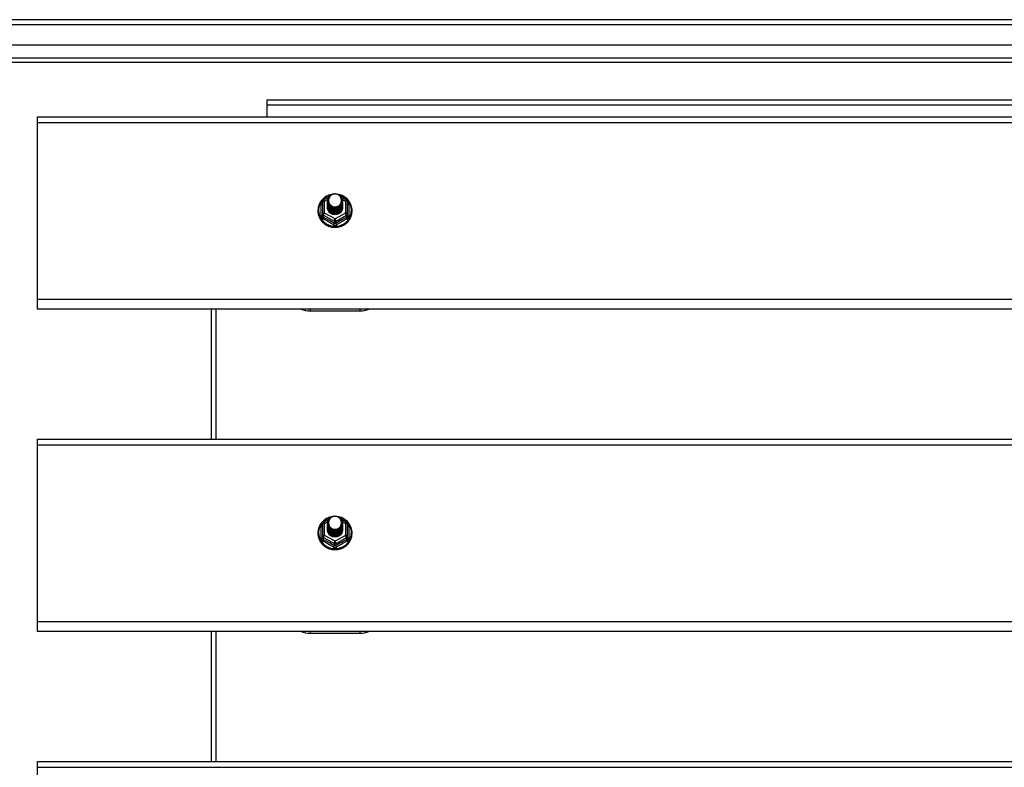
# Model space of a CAD drawing. Header units: inches. Extents: x 48.1 to 120.1, y 27.5 to 59.7.
# Tile 17 of 23: x 64.2 to 84.1, y 43.5 to 58.6. Entities that reach past the tile are written whole.
import ezdxf

# ---------------------------------------------------------------- set-up
doc = ezdxf.new("R2010")
doc.units = ezdxf.units.IN
doc.header["$MEASUREMENT"] = 0
doc.layers.add('Visible Edges(ANSI)', color=7, linetype='Continuous', lineweight=25)
doc.layers.add('Visible Tangent Edges(ANSI)', color=7, linetype='Continuous', lineweight=25)

msp = doc.modelspace()

# ---------------------------------------------------------------- linework, layer by layer
at = {"layer": 'Visible Edges(ANSI)'}
for p, q in [((119.955, 58.601), (48.153, 58.601)), ((119.345, 58.089), (48.762, 58.089)), ((119.157, 57.735), (48.951, 57.735)), ((113.929, 56.976), (69.179, 56.976)), ((69.179, 56.976), (69.179, 56.877)), ((69.179, 56.877), (69.179, 56.642)), ((64.554, 56.526), (64.554, 56.642)), ((64.554, 56.642), (118.554, 56.642)), ((64.554, 52.959), (64.554, 56.526)), ((70.32, 54.967), (70.421, 55.023)), ((70.683, 55.025), (70.788, 54.967)), ((70.3, 54.933), (70.3, 54.693)), ((70.4, 54.949), (70.4, 54.95)), ((70.4, 54.937), (70.4, 54.937)), ((70.4, 54.924), (70.4, 54.925)), ((70.4, 54.912), (70.4, 54.912)), ((70.4, 54.899), (70.4, 54.9)), ((70.4, 54.887), (70.4, 54.887)), ((70.4, 54.874), (70.4, 54.875)), ((70.4, 54.862), (70.4, 54.862)), ((70.4, 54.849), (70.4, 54.85)), ((70.4, 54.837), (70.4, 54.837)), ((70.4, 54.824), (70.4, 54.824)), ((70.707, 54.943), (70.707, 54.944)), ((70.707, 54.931), (70.707, 54.931)), ((70.707, 54.918), (70.707, 54.919)), ((70.707, 54.906), (70.707, 54.906)), ((70.707, 54.893), (70.707, 54.893)), ((70.707, 54.88), (70.707, 54.881)), ((70.707, 54.868), (70.707, 54.868)), ((70.707, 54.855), (70.707, 54.856)), ((70.707, 54.843), (70.707, 54.843)), ((70.707, 54.83), (70.707, 54.831)), ((70.808, 54.693), (70.808, 54.933)), ((70.3, 54.693), (70.3, 54.648)), ((70.536, 54.68), (70.534, 54.671)), ((70.808, 54.648), (70.808, 54.693)), ((64.554, 52.764), (64.554, 52.959)), ((118.554, 52.764), (64.554, 52.764)), ((68.054, 52.764), (68.054, 50.142)), ((70.054, 52.728), (71.054, 52.728)), ((64.554, 50.026), (64.554, 50.142)), ((64.554, 50.142), (118.554, 50.142)), ((64.554, 46.459), (64.554, 50.026)), ((70.32, 48.467), (70.421, 48.523)), ((70.683, 48.525), (70.788, 48.467)), ((70.3, 48.433), (70.3, 48.193)), ((70.4, 48.449), (70.4, 48.45)), ((70.4, 48.437), (70.4, 48.437)), ((70.4, 48.424), (70.4, 48.425)), ((70.4, 48.412), (70.4, 48.412)), ((70.4, 48.399), (70.4, 48.4)), ((70.4, 48.387), (70.4, 48.387)), ((70.4, 48.374), (70.4, 48.375)), ((70.4, 48.362), (70.4, 48.362)), ((70.4, 48.349), (70.4, 48.35)), ((70.4, 48.337), (70.4, 48.337)), ((70.4, 48.324), (70.4, 48.324)), ((70.707, 48.443), (70.707, 48.444)), ((70.707, 48.431), (70.707, 48.431)), ((70.707, 48.418), (70.707, 48.419)), ((70.707, 48.406), (70.707, 48.406)), ((70.707, 48.393), (70.707, 48.393)), ((70.707, 48.38), (70.707, 48.381)), ((70.707, 48.368), (70.707, 48.368)), ((70.707, 48.355), (70.707, 48.356)), ((70.707, 48.343), (70.707, 48.343)), ((70.707, 48.33), (70.707, 48.331)), ((70.808, 48.193), (70.808, 48.433)), ((70.3, 48.193), (70.3, 48.148)), ((70.536, 48.18), (70.534, 48.171)), ((70.808, 48.148), (70.808, 48.193)), ((64.554, 46.264), (64.554, 46.459)), ((118.554, 46.264), (64.554, 46.264)), ((68.054, 46.264), (68.054, 43.642)), ((70.054, 46.228), (71.054, 46.228)), ((64.554, 43.526), (64.554, 43.642)), ((64.554, 43.642), (118.554, 43.642)), ((64.554, 39.959), (64.554, 43.526))]:
    msp.add_line(p, q, dxfattribs=at)
at = {"layer": 'Visible Edges(ANSI)', "flags": 128}
for points in [[(70.474, 55.075), (70.451, 55.069), (70.428, 55.061), (70.406, 55.052), (70.385, 55.041), (70.364, 55.029), (70.345, 55.015), (70.326, 55.001), (70.308, 54.984), (70.292, 54.967), (70.277, 54.949), (70.263, 54.93), (70.251, 54.909), (70.24, 54.889), (70.231, 54.867), (70.223, 54.845), (70.217, 54.822), (70.212, 54.799), (70.21, 54.775), (70.209, 54.752), (70.209, 54.729), (70.212, 54.705), (70.216, 54.682), (70.221, 54.659), (70.229, 54.637), (70.238, 54.615), (70.248, 54.594), (70.26, 54.574), (70.274, 54.554), (70.288, 54.535), (70.304, 54.518), (70.322, 54.502), (70.34, 54.487), (70.36, 54.473), (70.38, 54.46), (70.401, 54.449), (70.423, 54.44), (70.446, 54.431), (70.469, 54.425), (70.492, 54.42), (70.516, 54.417), (70.54, 54.415), (70.564, 54.415), (70.588, 54.416), (70.612, 54.419), (70.636, 54.424), (70.659, 54.431), (70.682, 54.438), (70.704, 54.448), (70.725, 54.459), (70.746, 54.471), (70.765, 54.485), (70.784, 54.5), (70.801, 54.516), (70.818, 54.533), (70.832, 54.552), (70.846, 54.571), (70.858, 54.591), (70.869, 54.613), (70.878, 54.634), (70.885, 54.657), (70.891, 54.679), (70.896, 54.702), (70.898, 54.726), (70.899, 54.749)], [(70.421, 54.876), (70.405, 54.915), (70.4, 54.956), (70.409, 54.997), (70.428, 55.034), (70.458, 55.064), (70.496, 55.085), (70.538, 55.095), (70.582, 55.092), (70.624, 55.078), (70.659, 55.053), (70.686, 55.02), (70.703, 54.98), (70.707, 54.937), (70.699, 54.895), (70.679, 54.857), (70.649, 54.826), (70.612, 54.804), (70.569, 54.793), (70.526, 54.794), (70.484, 54.807), (70.449, 54.831), (70.421, 54.863), (70.405, 54.902), (70.4, 54.943)], [(70.438, 55.021), (70.437, 55.018), (70.435, 55.016), (70.434, 55.013), (70.433, 55.011), (70.432, 55.008), (70.431, 55.005), (70.43, 55.003), (70.429, 55), (70.429, 54.997), (70.428, 54.995), (70.427, 54.992), (70.427, 54.989), (70.426, 54.986), (70.426, 54.984), (70.425, 54.981), (70.425, 54.978), (70.424, 54.975), (70.424, 54.972), (70.424, 54.97), (70.424, 54.967), (70.424, 54.964), (70.424, 54.961), (70.424, 54.958), (70.424, 54.956)], [(70.44, 54.851), (70.463, 54.833), (70.489, 54.818), (70.517, 54.81), (70.547, 54.806), (70.577, 54.809), (70.606, 54.817), (70.633, 54.831), (70.656, 54.85), (70.675, 54.873), (70.688, 54.899), (70.696, 54.927), (70.698, 54.956), (70.693, 54.985), (70.683, 55.012), (70.666, 55.037), (70.645, 55.058), (70.62, 55.074), (70.592, 55.084), (70.562, 55.088), (70.532, 55.086), (70.503, 55.078), (70.477, 55.064), (70.455, 55.044), (70.438, 55.021)], [(70.899, 54.749), (70.898, 54.778), (70.894, 54.806), (70.888, 54.834), (70.879, 54.861), (70.868, 54.887), (70.855, 54.913), (70.84, 54.937), (70.822, 54.96), (70.803, 54.981), (70.782, 55), (70.759, 55.018), (70.735, 55.034), (70.709, 55.048), (70.683, 55.06), (70.655, 55.069), (70.627, 55.076)], [(70.4, 54.949), (70.4, 54.945), (70.401, 54.941), (70.401, 54.936), (70.401, 54.932), (70.402, 54.927), (70.403, 54.923), (70.404, 54.918), (70.405, 54.914), (70.406, 54.91), (70.407, 54.905), (70.409, 54.901), (70.411, 54.897), (70.412, 54.893), (70.414, 54.889), (70.416, 54.885), (70.418, 54.881), (70.421, 54.877), (70.423, 54.873), (70.425, 54.869), (70.428, 54.865), (70.431, 54.862), (70.434, 54.858), (70.437, 54.855), (70.44, 54.851)], [(70.4, 54.937), (70.402, 54.918), (70.406, 54.899), (70.412, 54.881), (70.421, 54.864), (70.432, 54.848), (70.445, 54.833), (70.46, 54.821), (70.477, 54.81), (70.495, 54.802), (70.514, 54.796), (70.534, 54.793), (70.554, 54.792), (70.574, 54.793), (70.594, 54.797), (70.613, 54.804), (70.631, 54.813), (70.647, 54.824), (70.662, 54.837), (70.676, 54.851), (70.687, 54.868), (70.696, 54.886), (70.702, 54.904), (70.706, 54.924), (70.707, 54.943)], [(70.707, 54.937), (70.707, 54.917), (70.703, 54.897), (70.697, 54.878), (70.689, 54.859), (70.678, 54.842), (70.665, 54.827), (70.649, 54.813), (70.632, 54.801), (70.614, 54.792), (70.594, 54.785), (70.574, 54.781), (70.554, 54.779), (70.533, 54.781), (70.513, 54.784), (70.494, 54.791), (70.475, 54.799), (70.458, 54.81), (70.443, 54.824), (70.43, 54.839), (70.419, 54.855), (70.41, 54.873), (70.404, 54.892), (70.401, 54.911), (70.4, 54.931)], [(70.4, 54.924), (70.402, 54.905), (70.406, 54.886), (70.412, 54.868), (70.421, 54.851), (70.432, 54.835), (70.445, 54.821), (70.46, 54.808), (70.477, 54.798), (70.495, 54.79), (70.514, 54.784), (70.534, 54.78), (70.554, 54.779), (70.574, 54.781), (70.594, 54.785), (70.613, 54.791), (70.631, 54.8), (70.647, 54.811), (70.662, 54.824), (70.676, 54.839), (70.687, 54.855), (70.696, 54.873), (70.702, 54.892), (70.706, 54.911), (70.707, 54.931)], [(70.707, 54.925), (70.707, 54.904), (70.703, 54.884), (70.697, 54.865), (70.689, 54.847), (70.678, 54.83), (70.665, 54.814), (70.649, 54.8), (70.632, 54.789), (70.614, 54.78), (70.594, 54.773), (70.574, 54.769), (70.554, 54.767), (70.533, 54.768), (70.513, 54.772), (70.494, 54.778), (70.475, 54.787), (70.458, 54.798), (70.443, 54.811), (70.43, 54.826), (70.419, 54.843), (70.41, 54.86), (70.404, 54.879), (70.401, 54.899), (70.4, 54.918)], [(70.4, 54.912), (70.402, 54.893), (70.406, 54.874), (70.412, 54.856), (70.421, 54.839), (70.432, 54.823), (70.445, 54.808), (70.46, 54.796), (70.477, 54.785), (70.495, 54.777), (70.514, 54.771), (70.534, 54.768), (70.554, 54.767), (70.574, 54.768), (70.594, 54.772), (70.613, 54.779), (70.631, 54.787), (70.647, 54.798), (70.662, 54.812), (70.676, 54.826), (70.687, 54.843), (70.696, 54.861), (70.702, 54.879), (70.706, 54.898), (70.707, 54.918)], [(70.707, 54.912), (70.707, 54.892), (70.703, 54.872), (70.697, 54.853), (70.689, 54.834), (70.678, 54.817), (70.665, 54.802), (70.649, 54.788), (70.632, 54.776), (70.614, 54.767), (70.594, 54.76), (70.574, 54.756), (70.554, 54.754), (70.533, 54.755), (70.513, 54.759), (70.494, 54.765), (70.475, 54.774), (70.458, 54.785), (70.443, 54.798), (70.43, 54.813), (70.419, 54.83), (70.41, 54.848), (70.404, 54.867), (70.401, 54.886), (70.4, 54.906)], [(70.4, 54.899), (70.402, 54.88), (70.406, 54.861), (70.412, 54.843), (70.421, 54.826), (70.432, 54.81), (70.445, 54.796), (70.46, 54.783), (70.477, 54.773), (70.495, 54.764), (70.514, 54.758), (70.534, 54.755), (70.554, 54.754), (70.574, 54.755), (70.594, 54.76), (70.613, 54.766), (70.631, 54.775), (70.647, 54.786), (70.662, 54.799), (70.676, 54.814), (70.687, 54.83), (70.696, 54.848), (70.702, 54.867), (70.706, 54.886), (70.707, 54.906)], [(70.707, 54.9), (70.707, 54.879), (70.703, 54.859), (70.697, 54.84), (70.689, 54.822), (70.678, 54.805), (70.665, 54.789), (70.649, 54.775), (70.632, 54.764), (70.614, 54.754), (70.594, 54.748), (70.574, 54.743), (70.554, 54.742), (70.533, 54.743), (70.513, 54.747), (70.494, 54.753), (70.475, 54.762), (70.458, 54.773), (70.443, 54.786), (70.43, 54.801), (70.419, 54.818), (70.41, 54.835), (70.404, 54.854), (70.401, 54.874), (70.4, 54.893)], [(70.4, 54.887), (70.402, 54.868), (70.406, 54.849), (70.412, 54.831), (70.421, 54.814), (70.432, 54.798), (70.445, 54.783), (70.46, 54.771), (70.477, 54.76), (70.495, 54.752), (70.514, 54.746), (70.534, 54.742), (70.554, 54.741), (70.574, 54.743), (70.594, 54.747), (70.613, 54.754), (70.631, 54.762), (70.647, 54.773), (70.662, 54.786), (70.676, 54.801), (70.687, 54.818), (70.696, 54.835), (70.702, 54.854), (70.706, 54.873), (70.707, 54.893)], [(70.707, 54.887), (70.707, 54.867), (70.703, 54.847), (70.697, 54.828), (70.689, 54.809), (70.678, 54.792), (70.665, 54.776), (70.649, 54.763), (70.632, 54.751), (70.614, 54.742), (70.594, 54.735), (70.574, 54.731), (70.554, 54.729), (70.533, 54.73), (70.513, 54.734), (70.494, 54.74), (70.475, 54.749), (70.458, 54.76), (70.443, 54.773), (70.43, 54.788), (70.419, 54.805), (70.41, 54.823), (70.404, 54.842), (70.401, 54.861), (70.4, 54.881)], [(70.4, 54.874), (70.402, 54.855), (70.406, 54.836), (70.412, 54.818), (70.421, 54.801), (70.432, 54.785), (70.445, 54.771), (70.46, 54.758), (70.477, 54.748), (70.495, 54.739), (70.514, 54.733), (70.534, 54.73), (70.554, 54.729), (70.574, 54.73), (70.594, 54.734), (70.613, 54.741), (70.631, 54.75), (70.647, 54.761), (70.662, 54.774), (70.676, 54.789), (70.687, 54.805), (70.696, 54.823), (70.702, 54.842), (70.706, 54.861), (70.707, 54.88)], [(70.707, 54.874), (70.707, 54.854), (70.703, 54.834), (70.697, 54.815), (70.689, 54.797), (70.678, 54.779), (70.665, 54.764), (70.649, 54.75), (70.632, 54.739), (70.614, 54.729), (70.594, 54.723), (70.574, 54.718), (70.554, 54.717), (70.533, 54.718), (70.513, 54.722), (70.494, 54.728), (70.475, 54.737), (70.458, 54.748), (70.443, 54.761), (70.43, 54.776), (70.419, 54.792), (70.41, 54.81), (70.404, 54.829), (70.401, 54.849), (70.4, 54.868)], [(70.4, 54.862), (70.402, 54.843), (70.406, 54.824), (70.412, 54.806), (70.421, 54.788), (70.432, 54.773), (70.445, 54.758), (70.46, 54.746), (70.477, 54.735), (70.495, 54.727), (70.514, 54.721), (70.534, 54.717), (70.554, 54.716), (70.574, 54.718), (70.594, 54.722), (70.613, 54.728), (70.631, 54.737), (70.647, 54.748), (70.662, 54.761), (70.676, 54.776), (70.687, 54.793), (70.696, 54.81), (70.702, 54.829), (70.706, 54.848), (70.707, 54.868)], [(70.707, 54.862), (70.707, 54.842), (70.703, 54.822), (70.697, 54.802), (70.689, 54.784), (70.678, 54.767), (70.665, 54.751), (70.649, 54.738), (70.632, 54.726), (70.614, 54.717), (70.594, 54.71), (70.574, 54.706), (70.554, 54.704), (70.533, 54.705), (70.513, 54.709), (70.494, 54.715), (70.475, 54.724), (70.458, 54.735), (70.443, 54.748), (70.43, 54.763), (70.419, 54.78), (70.41, 54.798), (70.404, 54.817), (70.401, 54.836), (70.4, 54.856)], [(70.4, 54.849), (70.402, 54.83), (70.406, 54.811), (70.412, 54.793), (70.421, 54.776), (70.432, 54.76), (70.445, 54.746), (70.46, 54.733), (70.477, 54.723), (70.495, 54.714), (70.514, 54.708), (70.534, 54.705), (70.554, 54.704), (70.574, 54.705), (70.594, 54.709), (70.613, 54.716), (70.631, 54.725), (70.647, 54.736), (70.662, 54.749), (70.676, 54.764), (70.687, 54.78), (70.696, 54.798), (70.702, 54.816), (70.706, 54.836), (70.707, 54.855)], [(70.707, 54.849), (70.707, 54.829), (70.703, 54.809), (70.697, 54.79), (70.689, 54.772), (70.678, 54.754), (70.665, 54.739), (70.649, 54.725), (70.632, 54.714), (70.614, 54.704), (70.594, 54.698), (70.574, 54.693), (70.554, 54.692), (70.533, 54.693), (70.513, 54.696), (70.494, 54.703), (70.475, 54.712), (70.458, 54.723), (70.443, 54.736), (70.43, 54.751), (70.419, 54.767), (70.41, 54.785), (70.404, 54.804), (70.401, 54.823), (70.4, 54.843)], [(70.4, 54.837), (70.402, 54.817), (70.406, 54.799), (70.412, 54.781), (70.421, 54.763), (70.432, 54.748), (70.445, 54.733), (70.46, 54.721), (70.477, 54.71), (70.495, 54.702), (70.514, 54.696), (70.534, 54.692), (70.554, 54.691), (70.574, 54.693), (70.594, 54.697), (70.613, 54.703), (70.631, 54.712), (70.647, 54.723), (70.662, 54.736), (70.676, 54.751), (70.687, 54.768), (70.696, 54.785), (70.702, 54.804), (70.706, 54.823), (70.707, 54.843)], [(70.707, 54.837), (70.707, 54.817), (70.703, 54.797), (70.697, 54.777), (70.689, 54.759), (70.678, 54.742), (70.665, 54.726), (70.649, 54.713), (70.632, 54.701), (70.614, 54.692), (70.594, 54.685), (70.574, 54.681), (70.554, 54.679), (70.533, 54.68), (70.513, 54.684), (70.494, 54.69), (70.475, 54.699), (70.458, 54.71), (70.443, 54.723), (70.43, 54.738), (70.419, 54.755), (70.41, 54.773), (70.404, 54.791), (70.401, 54.811), (70.4, 54.831)], [(70.4, 54.824), (70.402, 54.805), (70.406, 54.786), (70.412, 54.768), (70.421, 54.751), (70.432, 54.735), (70.445, 54.721), (70.46, 54.708), (70.477, 54.698), (70.495, 54.689), (70.514, 54.683), (70.534, 54.68), (70.554, 54.679), (70.574, 54.68), (70.594, 54.684), (70.613, 54.691), (70.631, 54.7), (70.647, 54.711), (70.662, 54.724), (70.676, 54.739), (70.687, 54.755), (70.696, 54.773), (70.702, 54.791), (70.706, 54.811), (70.707, 54.83)], [(70.438, 54.891), (70.438, 54.89), (70.437, 54.889), (70.436, 54.889), (70.435, 54.888), (70.435, 54.888), (70.434, 54.887), (70.433, 54.886), (70.433, 54.886), (70.432, 54.885), (70.431, 54.885), (70.43, 54.884), (70.43, 54.883), (70.429, 54.883), (70.428, 54.882), (70.428, 54.882), (70.427, 54.881), (70.426, 54.88), (70.425, 54.88), (70.425, 54.879), (70.424, 54.879), (70.423, 54.878), (70.423, 54.877), (70.422, 54.877), (70.421, 54.876)], [(70.424, 54.956), (70.424, 54.953), (70.424, 54.95), (70.424, 54.947), (70.424, 54.944), (70.424, 54.942), (70.424, 54.939), (70.425, 54.936), (70.425, 54.933), (70.425, 54.93), (70.426, 54.928), (70.426, 54.925), (70.427, 54.922), (70.427, 54.919), (70.428, 54.917), (70.429, 54.914), (70.43, 54.911), (70.431, 54.909), (70.431, 54.906), (70.432, 54.903), (70.434, 54.901), (70.435, 54.898), (70.436, 54.896), (70.437, 54.893), (70.438, 54.891)], [(70.534, 54.671), (70.526, 54.673), (70.519, 54.674), (70.511, 54.676), (70.504, 54.679), (70.497, 54.681), (70.489, 54.685), (70.482, 54.688), (70.476, 54.692), (70.469, 54.696), (70.463, 54.7), (70.457, 54.705), (70.451, 54.71), (70.445, 54.715), (70.44, 54.721), (70.435, 54.726), (70.43, 54.732), (70.426, 54.739), (70.422, 54.745), (70.418, 54.752), (70.415, 54.758), (70.412, 54.765), (70.409, 54.772), (70.407, 54.78), (70.405, 54.787)], [(70.474, 48.575), (70.451, 48.569), (70.428, 48.561), (70.406, 48.552), (70.385, 48.541), (70.364, 48.529), (70.345, 48.515), (70.326, 48.501), (70.308, 48.484), (70.292, 48.467), (70.277, 48.449), (70.263, 48.43), (70.251, 48.409), (70.24, 48.389), (70.231, 48.367), (70.223, 48.345), (70.217, 48.322), (70.212, 48.299), (70.21, 48.275), (70.209, 48.252), (70.209, 48.229), (70.212, 48.205), (70.216, 48.182), (70.221, 48.159), (70.229, 48.137), (70.238, 48.115), (70.248, 48.094), (70.26, 48.074), (70.274, 48.054), (70.288, 48.035), (70.304, 48.018), (70.322, 48.002), (70.34, 47.987), (70.36, 47.973), (70.38, 47.96), (70.401, 47.949), (70.423, 47.94), (70.446, 47.931), (70.469, 47.925), (70.492, 47.92), (70.516, 47.917), (70.54, 47.915), (70.564, 47.915), (70.588, 47.916), (70.612, 47.919), (70.636, 47.924), (70.659, 47.931), (70.682, 47.938), (70.704, 47.948), (70.725, 47.959), (70.746, 47.971), (70.765, 47.985), (70.784, 48), (70.801, 48.016), (70.818, 48.033), (70.832, 48.052), (70.846, 48.071), (70.858, 48.091), (70.869, 48.113), (70.878, 48.134), (70.885, 48.157), (70.891, 48.179), (70.896, 48.202), (70.898, 48.226), (70.899, 48.249)], [(70.421, 48.376), (70.405, 48.415), (70.4, 48.456), (70.409, 48.497), (70.428, 48.534), (70.458, 48.564), (70.496, 48.585), (70.538, 48.595), (70.582, 48.592), (70.624, 48.578), (70.659, 48.553), (70.686, 48.52), (70.703, 48.48), (70.707, 48.437), (70.699, 48.395), (70.679, 48.357), (70.649, 48.326), (70.612, 48.304), (70.569, 48.293), (70.526, 48.294), (70.484, 48.307), (70.449, 48.331), (70.421, 48.363), (70.405, 48.402), (70.4, 48.443)], [(70.438, 48.521), (70.437, 48.518), (70.435, 48.516), (70.434, 48.513), (70.433, 48.511), (70.432, 48.508), (70.431, 48.505), (70.43, 48.503), (70.429, 48.5), (70.429, 48.497), (70.428, 48.495), (70.427, 48.492), (70.427, 48.489), (70.426, 48.486), (70.426, 48.484), (70.425, 48.481), (70.425, 48.478), (70.424, 48.475), (70.424, 48.472), (70.424, 48.47), (70.424, 48.467), (70.424, 48.464), (70.424, 48.461), (70.424, 48.458), (70.424, 48.456)], [(70.44, 48.351), (70.463, 48.333), (70.489, 48.318), (70.517, 48.31), (70.547, 48.306), (70.577, 48.309), (70.606, 48.317), (70.633, 48.331), (70.656, 48.35), (70.675, 48.373), (70.688, 48.399), (70.696, 48.427), (70.698, 48.456), (70.693, 48.485), (70.683, 48.512), (70.666, 48.537), (70.645, 48.558), (70.62, 48.574), (70.592, 48.584), (70.562, 48.588), (70.532, 48.586), (70.503, 48.578), (70.477, 48.564), (70.455, 48.544), (70.438, 48.521)], [(70.899, 48.249), (70.898, 48.278), (70.894, 48.306), (70.888, 48.334), (70.879, 48.361), (70.868, 48.387), (70.855, 48.413), (70.84, 48.437), (70.822, 48.46), (70.803, 48.481), (70.782, 48.5), (70.759, 48.518), (70.735, 48.534), (70.709, 48.548), (70.683, 48.56), (70.655, 48.569), (70.627, 48.576)], [(70.4, 48.449), (70.4, 48.445), (70.401, 48.441), (70.401, 48.436), (70.401, 48.432), (70.402, 48.427), (70.403, 48.423), (70.404, 48.418), (70.405, 48.414), (70.406, 48.41), (70.407, 48.405), (70.409, 48.401), (70.411, 48.397), (70.412, 48.393), (70.414, 48.389), (70.416, 48.385), (70.418, 48.381), (70.421, 48.377), (70.423, 48.373), (70.425, 48.369), (70.428, 48.365), (70.431, 48.362), (70.434, 48.358), (70.437, 48.355), (70.44, 48.351)], [(70.4, 48.437), (70.402, 48.418), (70.406, 48.399), (70.412, 48.381), (70.421, 48.364), (70.432, 48.348), (70.445, 48.333), (70.46, 48.321), (70.477, 48.31), (70.495, 48.302), (70.514, 48.296), (70.534, 48.293), (70.554, 48.292), (70.574, 48.293), (70.594, 48.297), (70.613, 48.304), (70.631, 48.313), (70.647, 48.324), (70.662, 48.337), (70.676, 48.351), (70.687, 48.368), (70.696, 48.386), (70.702, 48.404), (70.706, 48.424), (70.707, 48.443)], [(70.707, 48.437), (70.707, 48.417), (70.703, 48.397), (70.697, 48.378), (70.689, 48.359), (70.678, 48.342), (70.665, 48.327), (70.649, 48.313), (70.632, 48.301), (70.614, 48.292), (70.594, 48.285), (70.574, 48.281), (70.554, 48.279), (70.533, 48.281), (70.513, 48.284), (70.494, 48.291), (70.475, 48.299), (70.458, 48.31), (70.443, 48.324), (70.43, 48.339), (70.419, 48.355), (70.41, 48.373), (70.404, 48.392), (70.401, 48.411), (70.4, 48.431)], [(70.4, 48.424), (70.402, 48.405), (70.406, 48.386), (70.412, 48.368), (70.421, 48.351), (70.432, 48.335), (70.445, 48.321), (70.46, 48.308), (70.477, 48.298), (70.495, 48.29), (70.514, 48.284), (70.534, 48.28), (70.554, 48.279), (70.574, 48.281), (70.594, 48.285), (70.613, 48.291), (70.631, 48.3), (70.647, 48.311), (70.662, 48.324), (70.676, 48.339), (70.687, 48.355), (70.696, 48.373), (70.702, 48.392), (70.706, 48.411), (70.707, 48.431)], [(70.707, 48.425), (70.707, 48.404), (70.703, 48.384), (70.697, 48.365), (70.689, 48.347), (70.678, 48.33), (70.665, 48.314), (70.649, 48.3), (70.632, 48.289), (70.614, 48.28), (70.594, 48.273), (70.574, 48.269), (70.554, 48.267), (70.533, 48.268), (70.513, 48.272), (70.494, 48.278), (70.475, 48.287), (70.458, 48.298), (70.443, 48.311), (70.43, 48.326), (70.419, 48.343), (70.41, 48.36), (70.404, 48.379), (70.401, 48.399), (70.4, 48.418)], [(70.4, 48.412), (70.402, 48.393), (70.406, 48.374), (70.412, 48.356), (70.421, 48.339), (70.432, 48.323), (70.445, 48.308), (70.46, 48.296), (70.477, 48.285), (70.495, 48.277), (70.514, 48.271), (70.534, 48.268), (70.554, 48.267), (70.574, 48.268), (70.594, 48.272), (70.613, 48.279), (70.631, 48.287), (70.647, 48.298), (70.662, 48.312), (70.676, 48.326), (70.687, 48.343), (70.696, 48.361), (70.702, 48.379), (70.706, 48.398), (70.707, 48.418)], [(70.707, 48.412), (70.707, 48.392), (70.703, 48.372), (70.697, 48.353), (70.689, 48.334), (70.678, 48.317), (70.665, 48.302), (70.649, 48.288), (70.632, 48.276), (70.614, 48.267), (70.594, 48.26), (70.574, 48.256), (70.554, 48.254), (70.533, 48.255), (70.513, 48.259), (70.494, 48.265), (70.475, 48.274), (70.458, 48.285), (70.443, 48.298), (70.43, 48.313), (70.419, 48.33), (70.41, 48.348), (70.404, 48.367), (70.401, 48.386), (70.4, 48.406)], [(70.4, 48.399), (70.402, 48.38), (70.406, 48.361), (70.412, 48.343), (70.421, 48.326), (70.432, 48.31), (70.445, 48.296), (70.46, 48.283), (70.477, 48.273), (70.495, 48.264), (70.514, 48.258), (70.534, 48.255), (70.554, 48.254), (70.574, 48.255), (70.594, 48.26), (70.613, 48.266), (70.631, 48.275), (70.647, 48.286), (70.662, 48.299), (70.676, 48.314), (70.687, 48.33), (70.696, 48.348), (70.702, 48.367), (70.706, 48.386), (70.707, 48.406)], [(70.707, 48.4), (70.707, 48.379), (70.703, 48.359), (70.697, 48.34), (70.689, 48.322), (70.678, 48.305), (70.665, 48.289), (70.649, 48.275), (70.632, 48.264), (70.614, 48.254), (70.594, 48.248), (70.574, 48.243), (70.554, 48.242), (70.533, 48.243), (70.513, 48.247), (70.494, 48.253), (70.475, 48.262), (70.458, 48.273), (70.443, 48.286), (70.43, 48.301), (70.419, 48.318), (70.41, 48.335), (70.404, 48.354), (70.401, 48.374), (70.4, 48.393)], [(70.4, 48.387), (70.402, 48.368), (70.406, 48.349), (70.412, 48.331), (70.421, 48.314), (70.432, 48.298), (70.445, 48.283), (70.46, 48.271), (70.477, 48.26), (70.495, 48.252), (70.514, 48.246), (70.534, 48.242), (70.554, 48.241), (70.574, 48.243), (70.594, 48.247), (70.613, 48.254), (70.631, 48.262), (70.647, 48.273), (70.662, 48.286), (70.676, 48.301), (70.687, 48.318), (70.696, 48.335), (70.702, 48.354), (70.706, 48.373), (70.707, 48.393)], [(70.707, 48.387), (70.707, 48.367), (70.703, 48.347), (70.697, 48.328), (70.689, 48.309), (70.678, 48.292), (70.665, 48.276), (70.649, 48.263), (70.632, 48.251), (70.614, 48.242), (70.594, 48.235), (70.574, 48.231), (70.554, 48.229), (70.533, 48.23), (70.513, 48.234), (70.494, 48.24), (70.475, 48.249), (70.458, 48.26), (70.443, 48.273), (70.43, 48.288), (70.419, 48.305), (70.41, 48.323), (70.404, 48.342), (70.401, 48.361), (70.4, 48.381)], [(70.4, 48.374), (70.402, 48.355), (70.406, 48.336), (70.412, 48.318), (70.421, 48.301), (70.432, 48.285), (70.445, 48.271), (70.46, 48.258), (70.477, 48.248), (70.495, 48.239), (70.514, 48.233), (70.534, 48.23), (70.554, 48.229), (70.574, 48.23), (70.594, 48.234), (70.613, 48.241), (70.631, 48.25), (70.647, 48.261), (70.662, 48.274), (70.676, 48.289), (70.687, 48.305), (70.696, 48.323), (70.702, 48.342), (70.706, 48.361), (70.707, 48.38)], [(70.707, 48.374), (70.707, 48.354), (70.703, 48.334), (70.697, 48.315), (70.689, 48.297), (70.678, 48.279), (70.665, 48.264), (70.649, 48.25), (70.632, 48.239), (70.614, 48.229), (70.594, 48.223), (70.574, 48.218), (70.554, 48.217), (70.533, 48.218), (70.513, 48.222), (70.494, 48.228), (70.475, 48.237), (70.458, 48.248), (70.443, 48.261), (70.43, 48.276), (70.419, 48.292), (70.41, 48.31), (70.404, 48.329), (70.401, 48.349), (70.4, 48.368)], [(70.4, 48.362), (70.402, 48.343), (70.406, 48.324), (70.412, 48.306), (70.421, 48.288), (70.432, 48.273), (70.445, 48.258), (70.46, 48.246), (70.477, 48.235), (70.495, 48.227), (70.514, 48.221), (70.534, 48.217), (70.554, 48.216), (70.574, 48.218), (70.594, 48.222), (70.613, 48.228), (70.631, 48.237), (70.647, 48.248), (70.662, 48.261), (70.676, 48.276), (70.687, 48.293), (70.696, 48.31), (70.702, 48.329), (70.706, 48.348), (70.707, 48.368)], [(70.707, 48.362), (70.707, 48.342), (70.703, 48.322), (70.697, 48.302), (70.689, 48.284), (70.678, 48.267), (70.665, 48.251), (70.649, 48.238), (70.632, 48.226), (70.614, 48.217), (70.594, 48.21), (70.574, 48.206), (70.554, 48.204), (70.533, 48.205), (70.513, 48.209), (70.494, 48.215), (70.475, 48.224), (70.458, 48.235), (70.443, 48.248), (70.43, 48.263), (70.419, 48.28), (70.41, 48.298), (70.404, 48.317), (70.401, 48.336), (70.4, 48.356)], [(70.4, 48.349), (70.402, 48.33), (70.406, 48.311), (70.412, 48.293), (70.421, 48.276), (70.432, 48.26), (70.445, 48.246), (70.46, 48.233), (70.477, 48.223), (70.495, 48.214), (70.514, 48.208), (70.534, 48.205), (70.554, 48.204), (70.574, 48.205), (70.594, 48.209), (70.613, 48.216), (70.631, 48.225), (70.647, 48.236), (70.662, 48.249), (70.676, 48.264), (70.687, 48.28), (70.696, 48.298), (70.702, 48.316), (70.706, 48.336), (70.707, 48.355)], [(70.707, 48.349), (70.707, 48.329), (70.703, 48.309), (70.697, 48.29), (70.689, 48.272), (70.678, 48.254), (70.665, 48.239), (70.649, 48.225), (70.632, 48.214), (70.614, 48.204), (70.594, 48.198), (70.574, 48.193), (70.554, 48.192), (70.533, 48.193), (70.513, 48.196), (70.494, 48.203), (70.475, 48.212), (70.458, 48.223), (70.443, 48.236), (70.43, 48.251), (70.419, 48.267), (70.41, 48.285), (70.404, 48.304), (70.401, 48.323), (70.4, 48.343)], [(70.4, 48.337), (70.402, 48.317), (70.406, 48.299), (70.412, 48.281), (70.421, 48.263), (70.432, 48.248), (70.445, 48.233), (70.46, 48.221), (70.477, 48.21), (70.495, 48.202), (70.514, 48.196), (70.534, 48.192), (70.554, 48.191), (70.574, 48.193), (70.594, 48.197), (70.613, 48.203), (70.631, 48.212), (70.647, 48.223), (70.662, 48.236), (70.676, 48.251), (70.687, 48.268), (70.696, 48.285), (70.702, 48.304), (70.706, 48.323), (70.707, 48.343)], [(70.707, 48.337), (70.707, 48.317), (70.703, 48.297), (70.697, 48.277), (70.689, 48.259), (70.678, 48.242), (70.665, 48.226), (70.649, 48.213), (70.632, 48.201), (70.614, 48.192), (70.594, 48.185), (70.574, 48.181), (70.554, 48.179), (70.533, 48.18), (70.513, 48.184), (70.494, 48.19), (70.475, 48.199), (70.458, 48.21), (70.443, 48.223), (70.43, 48.238), (70.419, 48.255), (70.41, 48.273), (70.404, 48.291), (70.401, 48.311), (70.4, 48.331)], [(70.4, 48.324), (70.402, 48.305), (70.406, 48.286), (70.412, 48.268), (70.421, 48.251), (70.432, 48.235), (70.445, 48.221), (70.46, 48.208), (70.477, 48.198), (70.495, 48.189), (70.514, 48.183), (70.534, 48.18), (70.554, 48.179), (70.574, 48.18), (70.594, 48.184), (70.613, 48.191), (70.631, 48.2), (70.647, 48.211), (70.662, 48.224), (70.676, 48.239), (70.687, 48.255), (70.696, 48.273), (70.702, 48.291), (70.706, 48.311), (70.707, 48.33)], [(70.534, 48.171), (70.526, 48.173), (70.519, 48.174), (70.511, 48.176), (70.504, 48.179), (70.497, 48.181), (70.489, 48.185), (70.482, 48.188), (70.476, 48.192), (70.469, 48.196), (70.463, 48.2), (70.457, 48.205), (70.451, 48.21), (70.445, 48.215), (70.44, 48.221), (70.435, 48.226), (70.43, 48.232), (70.426, 48.239), (70.422, 48.245), (70.418, 48.252), (70.415, 48.258), (70.412, 48.265), (70.409, 48.272), (70.407, 48.28), (70.405, 48.287)], [(70.438, 48.391), (70.438, 48.39), (70.437, 48.389), (70.436, 48.389), (70.435, 48.388), (70.435, 48.388), (70.434, 48.387), (70.433, 48.386), (70.433, 48.386), (70.432, 48.385), (70.431, 48.385), (70.43, 48.384), (70.43, 48.383), (70.429, 48.383), (70.428, 48.382), (70.428, 48.382), (70.427, 48.381), (70.426, 48.38), (70.425, 48.38), (70.425, 48.379), (70.424, 48.379), (70.423, 48.378), (70.423, 48.377), (70.422, 48.377), (70.421, 48.376)], [(70.424, 48.456), (70.424, 48.453), (70.424, 48.45), (70.424, 48.447), (70.424, 48.444), (70.424, 48.442), (70.424, 48.439), (70.425, 48.436), (70.425, 48.433), (70.425, 48.43), (70.426, 48.428), (70.426, 48.425), (70.427, 48.422), (70.427, 48.419), (70.428, 48.417), (70.429, 48.414), (70.43, 48.411), (70.431, 48.409), (70.431, 48.406), (70.432, 48.403), (70.434, 48.401), (70.435, 48.398), (70.436, 48.396), (70.437, 48.393), (70.438, 48.391)]]:
    msp.add_lwpolyline(points, dxfattribs=at)
at = {"layer": 'Visible Edges(ANSI)'}
for centre, radius, start, end in [((70.339, 54.933), 0.0394, 119.1745, 180), ((70.768, 54.933), 0.0394, 0, 60.8255), ((70.054, 53.228), 0.5, 248.2358, 270), ((71.054, 53.228), 0.5, 270, 291.7642), ((70.339, 48.433), 0.0394, 119.1745, 180), ((70.768, 48.433), 0.0394, 0, 60.8255), ((70.054, 46.728), 0.5, 248.2358, 270), ((71.054, 46.728), 0.5, 270, 291.7642)]:
    msp.add_arc(centre, radius, start, end, dxfattribs=at)
for centre, major_axis, start_param, end_param in [((70.554, 54.956), (0.134, 0), 3.671471, 8.899926), ((70.554, 54.823), (-0.158, 0), 6.033221, 9.676964), ((70.554, 54.951), (0.154, 0), 3.669461, 3.875388), ((70.554, 48.456), (0.134, 0), 3.671471, 8.899926), ((70.554, 48.323), (-0.158, 0), 6.033221, 9.676964), ((70.554, 48.451), (0.154, 0), 3.669461, 3.875388)]:
    msp.add_ellipse(centre, major_axis=major_axis, ratio=0.966998, start_param=start_param, end_param=end_param, dxfattribs=at)
at = {"layer": 'Visible Tangent Edges(ANSI)'}
for p, q in [((48.153, 58.502), (119.955, 58.502)), ((48.821, 57.834), (119.287, 57.834)), ((113.929, 56.877), (69.179, 56.877)), ((64.554, 56.526), (118.554, 56.526)), ((70.276, 54.645), (70.276, 54.872)), ((70.339, 54.943), (70.403, 54.978)), ((70.339, 54.703), (70.339, 54.943)), ((70.703, 54.979), (70.768, 54.943)), ((70.768, 54.943), (70.768, 54.703)), ((70.832, 54.872), (70.832, 54.645)), ((70.32, 54.66), (70.534, 54.54)), ((70.32, 54.615), (70.32, 54.66)), ((70.554, 54.583), (70.339, 54.703)), ((70.768, 54.703), (70.554, 54.583)), ((70.574, 54.54), (70.788, 54.66)), ((70.788, 54.66), (70.788, 54.615)), ((70.534, 54.54), (70.534, 54.495)), ((70.574, 54.495), (70.574, 54.54)), ((118.554, 52.959), (64.554, 52.959)), ((68.153, 52.764), (68.153, 50.142)), ((70.054, 52.764), (70.054, 52.728)), ((71.054, 52.764), (71.054, 52.728)), ((64.554, 50.026), (118.554, 50.026)), ((70.339, 48.443), (70.403, 48.478)), ((70.703, 48.479), (70.768, 48.443)), ((70.276, 48.145), (70.276, 48.372)), ((70.339, 48.203), (70.339, 48.443)), ((70.768, 48.443), (70.768, 48.203)), ((70.832, 48.372), (70.832, 48.145)), ((70.32, 48.16), (70.534, 48.04)), ((70.32, 48.115), (70.32, 48.16)), ((70.554, 48.083), (70.339, 48.203)), ((70.768, 48.203), (70.554, 48.083)), ((70.574, 48.04), (70.788, 48.16)), ((70.788, 48.16), (70.788, 48.115)), ((70.534, 48.04), (70.534, 47.995)), ((70.574, 47.995), (70.574, 48.04)), ((118.554, 46.459), (64.554, 46.459)), ((68.153, 46.264), (68.153, 43.642)), ((70.054, 46.264), (70.054, 46.228)), ((71.054, 46.264), (71.054, 46.228)), ((64.554, 43.526), (118.554, 43.526))]:
    msp.add_line(p, q, dxfattribs=at)
at = {"layer": 'Visible Tangent Edges(ANSI)', "flags": 128}
for points in [[(70.3, 54.925), (70.298, 54.923), (70.296, 54.921), (70.294, 54.92), (70.293, 54.918), (70.291, 54.916), (70.29, 54.914), (70.288, 54.911), (70.287, 54.909), (70.285, 54.907), (70.284, 54.905), (70.283, 54.903), (70.282, 54.901), (70.281, 54.898), (70.28, 54.896), (70.279, 54.894), (70.278, 54.891), (70.278, 54.889), (70.277, 54.887), (70.277, 54.884), (70.276, 54.882), (70.276, 54.879), (70.276, 54.877), (70.276, 54.875), (70.276, 54.872)], [(70.832, 54.872), (70.832, 54.875), (70.832, 54.877), (70.832, 54.879), (70.831, 54.882), (70.831, 54.884), (70.83, 54.887), (70.83, 54.889), (70.829, 54.891), (70.828, 54.894), (70.828, 54.896), (70.827, 54.898), (70.826, 54.901), (70.825, 54.903), (70.823, 54.905), (70.822, 54.907), (70.821, 54.909), (70.82, 54.911), (70.818, 54.914), (70.816, 54.916), (70.815, 54.918), (70.813, 54.92), (70.811, 54.921), (70.81, 54.923), (70.808, 54.925)], [(70.276, 54.645), (70.276, 54.642), (70.276, 54.639), (70.276, 54.635), (70.277, 54.632), (70.277, 54.629), (70.278, 54.626), (70.279, 54.623), (70.28, 54.62), (70.281, 54.617), (70.283, 54.614), (70.284, 54.611), (70.286, 54.608), (70.287, 54.605), (70.289, 54.603), (70.291, 54.6), (70.293, 54.598), (70.295, 54.596), (70.298, 54.593), (70.3, 54.591), (70.302, 54.589), (70.305, 54.587), (70.308, 54.586), (70.31, 54.584), (70.313, 54.583)], [(70.32, 54.615), (70.318, 54.616), (70.317, 54.617), (70.315, 54.617), (70.314, 54.618), (70.313, 54.619), (70.311, 54.62), (70.31, 54.622), (70.309, 54.623), (70.308, 54.624), (70.307, 54.625), (70.306, 54.627), (70.305, 54.628), (70.304, 54.63), (70.304, 54.631), (70.303, 54.633), (70.302, 54.634), (70.302, 54.636), (70.301, 54.638), (70.301, 54.639), (70.3, 54.641), (70.3, 54.643), (70.3, 54.645), (70.3, 54.646), (70.3, 54.648)], [(70.808, 54.648), (70.808, 54.646), (70.808, 54.645), (70.807, 54.643), (70.807, 54.641), (70.807, 54.639), (70.806, 54.638), (70.806, 54.636), (70.805, 54.634), (70.805, 54.633), (70.804, 54.631), (70.803, 54.63), (70.802, 54.628), (70.802, 54.627), (70.801, 54.625), (70.8, 54.624), (70.799, 54.623), (70.797, 54.622), (70.796, 54.62), (70.795, 54.619), (70.794, 54.618), (70.792, 54.617), (70.791, 54.617), (70.79, 54.616), (70.788, 54.615)], [(70.795, 54.583), (70.797, 54.584), (70.8, 54.586), (70.803, 54.587), (70.805, 54.589), (70.808, 54.591), (70.81, 54.593), (70.812, 54.596), (70.814, 54.598), (70.817, 54.6), (70.818, 54.603), (70.82, 54.605), (70.822, 54.608), (70.824, 54.611), (70.825, 54.614), (70.826, 54.617), (70.828, 54.62), (70.829, 54.623), (70.829, 54.626), (70.83, 54.629), (70.831, 54.632), (70.831, 54.635), (70.832, 54.639), (70.832, 54.642), (70.832, 54.645)], [(70.516, 54.469), (70.519, 54.467), (70.522, 54.466), (70.525, 54.465), (70.528, 54.463), (70.531, 54.462), (70.534, 54.461), (70.538, 54.46), (70.541, 54.46), (70.544, 54.459), (70.547, 54.459), (70.551, 54.459), (70.554, 54.458), (70.557, 54.459), (70.56, 54.459), (70.564, 54.459), (70.567, 54.46), (70.57, 54.46), (70.573, 54.461), (70.576, 54.462), (70.579, 54.463), (70.582, 54.465), (70.585, 54.466), (70.588, 54.467), (70.591, 54.469)], [(70.574, 54.495), (70.572, 54.494), (70.57, 54.494), (70.569, 54.493), (70.567, 54.492), (70.566, 54.491), (70.564, 54.491), (70.562, 54.49), (70.561, 54.49), (70.559, 54.49), (70.557, 54.489), (70.556, 54.489), (70.554, 54.489), (70.552, 54.489), (70.55, 54.489), (70.549, 54.49), (70.547, 54.49), (70.545, 54.49), (70.544, 54.491), (70.542, 54.491), (70.54, 54.492), (70.539, 54.493), (70.537, 54.494), (70.536, 54.494), (70.534, 54.495)], [(70.3, 48.425), (70.298, 48.423), (70.296, 48.421), (70.294, 48.42), (70.293, 48.418), (70.291, 48.416), (70.29, 48.414), (70.288, 48.411), (70.287, 48.409), (70.285, 48.407), (70.284, 48.405), (70.283, 48.403), (70.282, 48.401), (70.281, 48.398), (70.28, 48.396), (70.279, 48.394), (70.278, 48.391), (70.278, 48.389), (70.277, 48.387), (70.277, 48.384), (70.276, 48.382), (70.276, 48.379), (70.276, 48.377), (70.276, 48.375), (70.276, 48.372)], [(70.832, 48.372), (70.832, 48.375), (70.832, 48.377), (70.832, 48.379), (70.831, 48.382), (70.831, 48.384), (70.83, 48.387), (70.83, 48.389), (70.829, 48.391), (70.828, 48.394), (70.828, 48.396), (70.827, 48.398), (70.826, 48.401), (70.825, 48.403), (70.823, 48.405), (70.822, 48.407), (70.821, 48.409), (70.82, 48.411), (70.818, 48.414), (70.816, 48.416), (70.815, 48.418), (70.813, 48.42), (70.811, 48.421), (70.81, 48.423), (70.808, 48.425)], [(70.276, 48.145), (70.276, 48.142), (70.276, 48.139), (70.276, 48.135), (70.277, 48.132), (70.277, 48.129), (70.278, 48.126), (70.279, 48.123), (70.28, 48.12), (70.281, 48.117), (70.283, 48.114), (70.284, 48.111), (70.286, 48.108), (70.287, 48.105), (70.289, 48.103), (70.291, 48.1), (70.293, 48.098), (70.295, 48.096), (70.298, 48.093), (70.3, 48.091), (70.302, 48.089), (70.305, 48.087), (70.308, 48.086), (70.31, 48.084), (70.313, 48.083)], [(70.32, 48.115), (70.318, 48.116), (70.317, 48.117), (70.315, 48.117), (70.314, 48.118), (70.313, 48.119), (70.311, 48.12), (70.31, 48.122), (70.309, 48.123), (70.308, 48.124), (70.307, 48.125), (70.306, 48.127), (70.305, 48.128), (70.304, 48.13), (70.304, 48.131), (70.303, 48.133), (70.302, 48.134), (70.302, 48.136), (70.301, 48.138), (70.301, 48.139), (70.3, 48.141), (70.3, 48.143), (70.3, 48.145), (70.3, 48.146), (70.3, 48.148)], [(70.808, 48.148), (70.808, 48.146), (70.808, 48.145), (70.807, 48.143), (70.807, 48.141), (70.807, 48.139), (70.806, 48.138), (70.806, 48.136), (70.805, 48.134), (70.805, 48.133), (70.804, 48.131), (70.803, 48.13), (70.802, 48.128), (70.802, 48.127), (70.801, 48.125), (70.8, 48.124), (70.799, 48.123), (70.797, 48.122), (70.796, 48.12), (70.795, 48.119), (70.794, 48.118), (70.792, 48.117), (70.791, 48.117), (70.79, 48.116), (70.788, 48.115)], [(70.795, 48.083), (70.797, 48.084), (70.8, 48.086), (70.803, 48.087), (70.805, 48.089), (70.808, 48.091), (70.81, 48.093), (70.812, 48.096), (70.814, 48.098), (70.817, 48.1), (70.818, 48.103), (70.82, 48.105), (70.822, 48.108), (70.824, 48.111), (70.825, 48.114), (70.826, 48.117), (70.828, 48.12), (70.829, 48.123), (70.829, 48.126), (70.83, 48.129), (70.831, 48.132), (70.831, 48.135), (70.832, 48.139), (70.832, 48.142), (70.832, 48.145)], [(70.516, 47.969), (70.519, 47.967), (70.522, 47.966), (70.525, 47.965), (70.528, 47.963), (70.531, 47.962), (70.534, 47.961), (70.538, 47.96), (70.541, 47.96), (70.544, 47.959), (70.547, 47.959), (70.551, 47.959), (70.554, 47.958), (70.557, 47.959), (70.56, 47.959), (70.564, 47.959), (70.567, 47.96), (70.57, 47.96), (70.573, 47.961), (70.576, 47.962), (70.579, 47.963), (70.582, 47.965), (70.585, 47.966), (70.588, 47.967), (70.591, 47.969)], [(70.574, 47.995), (70.572, 47.994), (70.57, 47.994), (70.569, 47.993), (70.567, 47.992), (70.566, 47.991), (70.564, 47.991), (70.562, 47.99), (70.561, 47.99), (70.559, 47.99), (70.557, 47.989), (70.556, 47.989), (70.554, 47.989), (70.552, 47.989), (70.55, 47.989), (70.549, 47.99), (70.547, 47.99), (70.545, 47.99), (70.544, 47.991), (70.542, 47.991), (70.54, 47.992), (70.539, 47.993), (70.537, 47.994), (70.536, 47.994), (70.534, 47.995)]]:
    msp.add_lwpolyline(points, dxfattribs=at)
at = {"layer": 'Visible Tangent Edges(ANSI)'}
for centre, major_axis, ratio, start_param, end_param in [((70.554, 54.755), (0.331, 0), 0.966998, 1.881754, 7.560375), ((70.261, 54.888), (0.0394, 0), 0.420933, 5.107073, 6.283185), ((70.339, 54.933), (-0.0394, 0), 0.254784, 4.712389, 6.283185), ((70.339, 54.933), (-0.0192, 0.0344), 0.127392, 4.936728, 6.283185), ((70.768, 54.933), (0.0192, 0.0344), 0.127392, 0, 1.346458), ((70.768, 54.933), (0.0394, 0), 0.254784, 0, 1.570796), ((70.847, 54.888), (-0.0394, 0), 0.420933, 0, 1.176113), ((70.261, 54.648), (0.0394, 0), 0.080687, 5.107073, 6.283185), ((70.339, 54.693), (-0.0394, 0), 0.254784, 4.712389, 6.283185), ((70.339, 54.693), (-0.0394, 0), 0.966998, 0, 1.047198), ((70.3, 54.582), (0.0178, 0.0351), 0.295528, 4.874003, 6.050115), ((70.339, 54.693), (-0.0192, -0.0344), 0.127392, 4.48805, 6.058847), ((70.427, 54.379), (-0.605, 0.361), 0.220649, 4.666525, 5.020223), ((70.681, 54.379), (-0.605, -0.361), 0.220649, 4.404555, 4.758253), ((70.768, 54.693), (0.0394, 0), 0.254784, 0, 1.570796), ((70.768, 54.693), (0.0192, -0.0344), 0.127392, 0.224339, 1.795135), ((70.808, 54.582), (-0.0178, 0.0351), 0.295528, 0.23307, 1.409183), ((70.768, 54.693), (0.0394, 0), 0.966998, 5.235988, 6.283185), ((70.847, 54.648), (-0.0394, 0), 0.080687, 0, 1.176113), ((70.415, 54.358), (0.573, -0.342), 0.220649, 1.524932, 1.878631), ((70.514, 54.462), (0.0205, 0.0336), 0.044718, 0.222707, 1.398819), ((70.554, 54.573), (-0.0192, -0.0344), 0.127392, 4.48805, 6.058847), ((70.554, 54.573), (0.0394, 0), 0.966998, 4.18879, 5.235988), ((70.554, 54.573), (0.0192, -0.0344), 0.127392, 0.224339, 1.795135), ((70.593, 54.462), (-0.0205, 0.0336), 0.044718, 4.884366, 6.060479), ((70.693, 54.358), (0.573, 0.342), 0.220649, 1.262962, 1.61666), ((70.554, 48.255), (0.331, 0), 0.966998, 1.881754, 7.560375), ((70.339, 48.433), (-0.0192, 0.0344), 0.127392, 4.936728, 6.283185), ((70.768, 48.433), (0.0192, 0.0344), 0.127392, 0, 1.346458), ((70.261, 48.388), (0.0394, 0), 0.420933, 5.107073, 6.283185), ((70.339, 48.433), (-0.0394, 0), 0.254784, 4.712389, 6.283185), ((70.768, 48.433), (0.0394, 0), 0.254784, 0, 1.570796), ((70.847, 48.388), (-0.0394, 0), 0.420933, 0, 1.176113), ((70.261, 48.148), (0.0394, 0), 0.080687, 5.107073, 6.283185), ((70.339, 48.193), (-0.0394, 0), 0.254784, 4.712389, 6.283185), ((70.339, 48.193), (-0.0394, 0), 0.966998, 0, 1.047198), ((70.3, 48.082), (0.0178, 0.0351), 0.295528, 4.874003, 6.050115), ((70.415, 47.858), (0.573, -0.342), 0.220649, 1.524932, 1.878631), ((70.339, 48.193), (-0.0192, -0.0344), 0.127392, 4.48805, 6.058847), ((70.427, 47.879), (-0.605, 0.361), 0.220649, 4.666525, 5.020223), ((70.554, 48.073), (-0.0192, -0.0344), 0.127392, 4.48805, 6.058847), ((70.554, 48.073), (0.0192, -0.0344), 0.127392, 0.224339, 1.795135), ((70.681, 47.879), (-0.605, -0.361), 0.220649, 4.404555, 4.758253), ((70.693, 47.858), (0.573, 0.342), 0.220649, 1.262962, 1.61666), ((70.768, 48.193), (0.0394, 0), 0.254784, 0, 1.570796), ((70.768, 48.193), (0.0192, -0.0344), 0.127392, 0.224339, 1.795135), ((70.808, 48.082), (-0.0178, 0.0351), 0.295528, 0.23307, 1.409183), ((70.768, 48.193), (0.0394, 0), 0.966998, 5.235988, 6.283185), ((70.847, 48.148), (-0.0394, 0), 0.080687, 0, 1.176113), ((70.514, 47.962), (0.0205, 0.0336), 0.044718, 0.222707, 1.398819), ((70.554, 48.073), (0.0394, 0), 0.966998, 4.18879, 5.235988), ((70.593, 47.962), (-0.0205, 0.0336), 0.044718, 4.884366, 6.060479)]:
    msp.add_ellipse(centre, major_axis=major_axis, ratio=ratio, start_param=start_param, end_param=end_param, dxfattribs=at)

doc.saveas('drawing.dxf')
